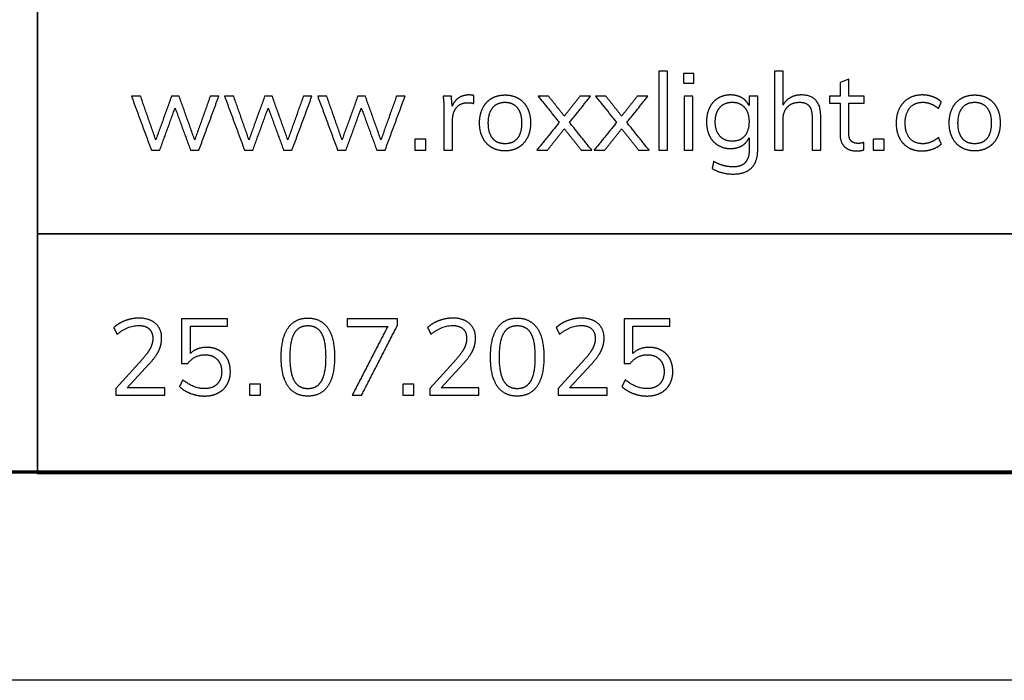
# Model space of a CAD drawing. Header units: millimetres. Extents: x 9946 to 11276, y -4769 to -3439.
# Tile 36 of 100: x 11081 to 11152, y -4769 to -4722. Entities that reach past the tile are written whole.
import ezdxf

# ---------------------------------------------------------------- set-up
doc = ezdxf.new("R2010")
doc.units = ezdxf.units.MM
doc.layers.add('ROXX NEO mini i_Fixture', color=7, linetype='Continuous', true_color=0x000000)

msp = doc.modelspace()

# ---------------------------------------------------------------- linework, layer by layer
at = {"layer": 'ROXX NEO mini i_Fixture'}
for p, q in [((11140.698, -4725.862), (11140.073, -4726.086)), ((11140.073, -4726.086), (11140.073, -4727.083)), ((11140.698, -4727.083), (11140.698, -4725.862)), ((11134.14, -4727.083), (11133.514, -4727.083)), ((11133.514, -4727.083), (11133.514, -4727.755)), ((11134.14, -4730.938), (11134.14, -4727.083)), ((11140.073, -4727.083), (11139.316, -4727.083)), ((11139.316, -4727.083), (11139.316, -4727.577)), ((11141.811, -4727.083), (11140.698, -4727.083)), ((11141.811, -4727.577), (11141.811, -4727.083)), ((11139.316, -4727.577), (11140.073, -4727.577)), ((11140.073, -4727.577), (11140.073, -4729.787)), ((11140.698, -4729.702), (11140.698, -4727.577)), ((11140.698, -4727.577), (11141.811, -4727.577)), ((11089.789, -4746.028), (11087.866, -4748.16)), ((11112.415, -4746.028), (11110.492, -4748.16)), ((11121.685, -4746.028), (11119.761, -4748.16)), ((11088.685, -4748.106), (11090.253, -4746.406)), ((11111.31, -4748.106), (11112.878, -4746.406)), ((11120.58, -4748.106), (11122.148, -4746.406)), ((11087.866, -4748.16), (11087.866, -4748.639)), ((11091.404, -4748.106), (11088.685, -4748.106)), ((11091.404, -4748.639), (11091.404, -4748.106)), ((11110.492, -4748.16), (11110.492, -4748.639)), ((11114.029, -4748.106), (11111.31, -4748.106)), ((11114.029, -4748.639), (11114.029, -4748.106)), ((11119.761, -4748.16), (11119.761, -4748.639)), ((11123.299, -4748.106), (11120.58, -4748.106)), ((11123.299, -4748.639), (11123.299, -4748.106)), ((11087.866, -4748.639), (11091.404, -4748.639)), ((11110.492, -4748.639), (11114.029, -4748.639)), ((11119.761, -4748.639), (11123.299, -4748.639))]:
    msp.add_line(p, q, dxfattribs=at)
msp.add_lwpolyline([(11275.736, -4769.188), (9945.736, -4769.188), (9945.736, -3439.188), (11275.736, -3439.188)], close=True, dxfattribs=at)
at = {"layer": 'ROXX NEO mini i_Fixture', "color": 250, "lineweight": 70, "true_color": 0x1a171b}
msp.add_lwpolyline([(11260.736, -4754.188), (9960.736, -4754.188), (9960.736, -3454.188), (11260.736, -3454.188)], close=True, dxfattribs=at)
at = {"layer": 'ROXX NEO mini i_Fixture', "color": 18, "lineweight": 35, "true_color": 0x000000}
msp.add_lwpolyline([(11260.757, -4675.623), (11082.215, -4675.623), (11082.215, -4754.285), (11260.757, -4754.285)], close=True, dxfattribs=at)
msp.add_lwpolyline([(11082.215, -4737.01), (11260.757, -4737.01)], dxfattribs=at)
at = {"layer": 'ROXX NEO mini i_Fixture'}
for points in [[(11127.628, -4725.283), (11127.315, -4725.283), (11127.002, -4725.283)], [(11127.002, -4725.283), (11127.002, -4728.126), (11127.002, -4730.968)], [(11127.628, -4730.968), (11127.628, -4728.126), (11127.628, -4725.283)], [(11128.779, -4725.438), (11128.779, -4725.793), (11128.779, -4726.148)], [(11129.544, -4725.438), (11129.162, -4725.438), (11128.779, -4725.438)], [(11129.544, -4726.148), (11129.544, -4725.793), (11129.544, -4725.438)], [(11135.971, -4725.283), (11135.658, -4725.283), (11135.345, -4725.283)], [(11135.345, -4725.283), (11135.345, -4728.126), (11135.345, -4730.968)], [(11135.971, -4727.716), (11135.971, -4726.5), (11135.971, -4725.283)], [(11128.779, -4726.148), (11129.162, -4726.148), (11129.544, -4726.148)], [(11089.652, -4727.083), (11089.323, -4727.083), (11088.995, -4727.083)], [(11088.995, -4727.083), (11089.713, -4729.026), (11090.432, -4730.968)], [(11090.749, -4730.219), (11090.2, -4728.651), (11089.652, -4727.083)], [(11091.884, -4727.083), (11091.316, -4728.651), (11090.749, -4730.219)], [(11092.433, -4727.083), (11092.158, -4727.083), (11091.884, -4727.083)], [(11093.553, -4730.227), (11092.993, -4728.655), (11092.433, -4727.083)], [(11094.673, -4727.083), (11094.113, -4728.655), (11093.553, -4730.227)], [(11093.854, -4730.968), (11094.572, -4729.026), (11095.291, -4727.083)], [(11095.291, -4727.083), (11094.982, -4727.083), (11094.673, -4727.083)], [(11096.364, -4727.083), (11096.036, -4727.083), (11095.708, -4727.083)], [(11095.708, -4727.083), (11096.426, -4729.026), (11097.145, -4730.968)], [(11097.461, -4730.219), (11096.913, -4728.651), (11096.364, -4727.083)], [(11098.597, -4727.083), (11098.029, -4728.651), (11097.461, -4730.219)], [(11099.145, -4727.083), (11098.871, -4727.083), (11098.597, -4727.083)], [(11100.265, -4730.227), (11099.705, -4728.655), (11099.145, -4727.083)], [(11101.385, -4727.083), (11100.825, -4728.655), (11100.265, -4730.227)], [(11100.567, -4730.968), (11101.285, -4729.026), (11102.003, -4727.083)], [(11102.003, -4727.083), (11101.694, -4727.083), (11101.385, -4727.083)], [(11103.077, -4727.083), (11102.749, -4727.083), (11102.421, -4727.083)], [(11102.421, -4727.083), (11103.139, -4729.026), (11103.857, -4730.968)], [(11104.174, -4730.219), (11103.626, -4728.651), (11103.077, -4727.083)], [(11105.31, -4727.083), (11104.742, -4728.651), (11104.174, -4730.219)], [(11105.858, -4727.083), (11105.584, -4727.083), (11105.31, -4727.083)], [(11106.978, -4730.227), (11106.418, -4728.655), (11105.858, -4727.083)], [(11108.098, -4727.083), (11107.538, -4728.655), (11106.978, -4730.227)], [(11107.279, -4730.968), (11107.998, -4729.026), (11108.716, -4727.083)], [(11108.716, -4727.083), (11108.407, -4727.083), (11108.098, -4727.083)], [(11112.055, -4727.083), (11111.758, -4727.083), (11111.46, -4727.083)], [(11111.46, -4727.083), (11111.522, -4727.57), (11111.522, -4728.172)], [(11112.117, -4727.801), (11112.086, -4727.442), (11112.055, -4727.083)], [(11113.685, -4727.037), (11113.523, -4726.99), (11113.33, -4726.99)], [(11113.67, -4727.608), (11113.677, -4727.322), (11113.685, -4727.037)], [(11119.069, -4727.083), (11118.691, -4727.083), (11118.312, -4727.083)], [(11118.312, -4727.083), (11119.073, -4728.025), (11119.834, -4728.968)], [(11120.197, -4728.512), (11119.633, -4727.797), (11119.069, -4727.083)], [(11121.325, -4727.083), (11120.761, -4727.797), (11120.197, -4728.512)], [(11120.575, -4728.968), (11121.333, -4728.025), (11122.09, -4727.083)], [(11122.09, -4727.083), (11121.707, -4727.083), (11121.325, -4727.083)], [(11123.202, -4727.083), (11122.823, -4727.083), (11122.445, -4727.083)], [(11122.445, -4727.083), (11123.206, -4728.025), (11123.967, -4728.968)], [(11124.33, -4728.512), (11123.766, -4727.797), (11123.202, -4727.083)], [(11125.458, -4727.083), (11124.894, -4727.797), (11124.33, -4728.512)], [(11124.708, -4728.968), (11125.465, -4728.025), (11126.222, -4727.083)], [(11126.222, -4727.083), (11125.84, -4727.083), (11125.458, -4727.083)], [(11129.467, -4727.083), (11129.154, -4727.083), (11128.841, -4727.083)], [(11128.841, -4727.083), (11128.841, -4729.026), (11128.841, -4730.968)], [(11129.467, -4730.968), (11129.467, -4729.026), (11129.467, -4727.083)], [(11138.682, -4728.527), (11138.682, -4726.99), (11137.284, -4726.99)], [(11091.034, -4730.968), (11091.587, -4729.451), (11092.139, -4727.933)], [(11092.139, -4727.933), (11092.695, -4729.451), (11093.251, -4730.968)], [(11097.747, -4730.968), (11098.299, -4729.451), (11098.852, -4727.933)], [(11098.852, -4727.933), (11099.408, -4729.451), (11099.964, -4730.968)], [(11104.46, -4730.968), (11105.012, -4729.451), (11105.565, -4727.933)], [(11105.565, -4727.933), (11106.121, -4729.451), (11106.677, -4730.968)], [(11147.172, -4727.964), (11147.276, -4727.732), (11147.38, -4727.5)], [(11111.522, -4728.172), (11111.522, -4729.57), (11111.522, -4730.968)], [(11138.057, -4728.558), (11138.057, -4729.763), (11138.057, -4730.968)], [(11138.682, -4730.968), (11138.682, -4729.748), (11138.682, -4728.527)], [(11112.148, -4730.968), (11112.148, -4729.86), (11112.148, -4728.752)], [(11119.834, -4728.968), (11119.027, -4729.968), (11118.219, -4730.968)], [(11122.175, -4730.968), (11121.375, -4729.968), (11120.575, -4728.968)], [(11123.967, -4728.968), (11123.159, -4729.968), (11122.352, -4730.968)], [(11126.307, -4730.968), (11125.508, -4729.968), (11124.708, -4728.968)], [(11135.971, -4730.968), (11135.971, -4729.856), (11135.971, -4728.744)], [(11118.984, -4730.968), (11119.591, -4730.204), (11120.197, -4729.439)], [(11120.197, -4729.439), (11120.811, -4730.204), (11121.425, -4730.968)], [(11123.117, -4730.968), (11123.723, -4730.204), (11124.33, -4729.439)], [(11124.33, -4729.439), (11124.944, -4730.204), (11125.558, -4730.968)], [(11133.522, -4730.072), (11133.522, -4730.532), (11133.522, -4730.992)], [(11147.38, -4730.52), (11147.276, -4730.289), (11147.172, -4730.057)], [(11109.419, -4730.173), (11109.419, -4730.571), (11109.419, -4730.968)], [(11110.215, -4730.173), (11109.817, -4730.173), (11109.419, -4730.173)], [(11110.215, -4730.968), (11110.215, -4730.571), (11110.215, -4730.173)], [(11141.795, -4730.945), (11141.795, -4730.679), (11141.795, -4730.412)], [(11142.46, -4730.173), (11142.46, -4730.571), (11142.46, -4730.968)], [(11143.255, -4730.173), (11142.857, -4730.173), (11142.46, -4730.173)], [(11143.255, -4730.968), (11143.255, -4730.571), (11143.255, -4730.173)], [(11090.432, -4730.968), (11090.733, -4730.968), (11091.034, -4730.968)], [(11093.251, -4730.968), (11093.553, -4730.968), (11093.854, -4730.968)], [(11097.145, -4730.968), (11097.446, -4730.968), (11097.747, -4730.968)], [(11099.964, -4730.968), (11100.265, -4730.968), (11100.567, -4730.968)], [(11103.857, -4730.968), (11104.159, -4730.968), (11104.46, -4730.968)], [(11106.677, -4730.968), (11106.978, -4730.968), (11107.279, -4730.968)], [(11109.419, -4730.968), (11109.817, -4730.968), (11110.215, -4730.968)], [(11111.522, -4730.968), (11111.835, -4730.968), (11112.148, -4730.968)], [(11118.219, -4730.968), (11118.602, -4730.968), (11118.984, -4730.968)], [(11121.425, -4730.968), (11121.8, -4730.968), (11122.175, -4730.968)], [(11122.352, -4730.968), (11122.735, -4730.968), (11123.117, -4730.968)], [(11125.558, -4730.968), (11125.933, -4730.968), (11126.307, -4730.968)], [(11127.002, -4730.968), (11127.315, -4730.968), (11127.628, -4730.968)], [(11128.841, -4730.968), (11129.154, -4730.968), (11129.467, -4730.968)], [(11135.345, -4730.968), (11135.658, -4730.968), (11135.971, -4730.968)], [(11138.057, -4730.968), (11138.369, -4730.968), (11138.682, -4730.968)], [(11142.46, -4730.968), (11142.857, -4730.968), (11143.255, -4730.968)], [(11130.965, -4731.78), (11130.911, -4732.035), (11130.857, -4732.289)], [(11095.907, -4743.139), (11094.258, -4743.139), (11092.609, -4743.139)], [(11092.609, -4743.139), (11092.609, -4744.75), (11092.609, -4746.36)], [(11095.907, -4743.664), (11095.907, -4743.402), (11095.907, -4743.139)], [(11104.533, -4743.139), (11104.533, -4743.405), (11104.533, -4743.672)], [(11108.163, -4743.139), (11106.348, -4743.139), (11104.533, -4743.139)], [(11108.163, -4743.61), (11108.163, -4743.375), (11108.163, -4743.139)], [(11127.803, -4743.139), (11126.153, -4743.139), (11124.504, -4743.139)], [(11124.504, -4743.139), (11124.504, -4744.75), (11124.504, -4746.36)], [(11127.803, -4743.664), (11127.803, -4743.402), (11127.803, -4743.139)], [(11087.719, -4743.757), (11087.839, -4744), (11087.959, -4744.244)], [(11093.242, -4745.626), (11093.242, -4744.645), (11093.242, -4743.664)], [(11093.242, -4743.664), (11094.575, -4743.664), (11095.907, -4743.664)], [(11104.533, -4743.672), (11106, -4743.672), (11107.468, -4743.672)], [(11107.468, -4743.672), (11106.186, -4746.155), (11104.903, -4748.639)], [(11105.583, -4748.639), (11106.873, -4746.125), (11108.163, -4743.61)], [(11110.345, -4743.757), (11110.465, -4744), (11110.584, -4744.244)], [(11119.614, -4743.757), (11119.734, -4744), (11119.854, -4744.244)], [(11125.138, -4745.626), (11125.138, -4744.645), (11125.138, -4743.664)], [(11125.138, -4743.664), (11126.47, -4743.664), (11127.803, -4743.664)], [(11094.409, -4745.186), (11093.698, -4745.186), (11093.242, -4745.626)], [(11126.304, -4745.186), (11125.593, -4745.186), (11125.138, -4745.626)], [(11092.609, -4746.36), (11092.829, -4746.36), (11093.049, -4746.36)], [(11124.504, -4746.36), (11124.724, -4746.36), (11124.944, -4746.36)], [(11092.694, -4747.527), (11092.574, -4747.77), (11092.454, -4748.013)], [(11124.589, -4747.527), (11124.469, -4747.77), (11124.35, -4748.013)], [(11097.506, -4747.843), (11097.506, -4748.241), (11097.506, -4748.639)], [(11098.302, -4747.843), (11097.904, -4747.843), (11097.506, -4747.843)], [(11098.302, -4748.639), (11098.302, -4748.241), (11098.302, -4747.843)], [(11108.56, -4747.843), (11108.56, -4748.241), (11108.56, -4748.639)], [(11109.356, -4747.843), (11108.958, -4747.843), (11108.56, -4747.843)], [(11109.356, -4748.639), (11109.356, -4748.241), (11109.356, -4747.843)], [(11097.506, -4748.639), (11097.904, -4748.639), (11098.302, -4748.639)], [(11104.903, -4748.639), (11105.243, -4748.639), (11105.583, -4748.639)], [(11108.56, -4748.639), (11108.958, -4748.639), (11109.356, -4748.639)]]:
    msp.add_open_spline(points, degree=2, dxfattribs=at)
for points, knots in [([(11113.33, -4726.99), (11112.913, -4726.99), (11112.588, -4727.199), (11112.264, -4727.407), (11112.117, -4727.801)], [-15, -15, -15, -14, -14, -13, -13, -13]), ([(11115.925, -4731.023), (11116.474, -4731.023), (11116.891, -4730.775), (11117.308, -4730.528), (11117.536, -4730.072), (11117.764, -4729.617), (11117.764, -4729.006), (11117.764, -4728.396), (11117.536, -4727.94), (11117.308, -4727.485), (11116.891, -4727.237), (11116.474, -4726.99), (11115.925, -4726.99), (11115.377, -4726.99), (11114.96, -4727.237), (11114.542, -4727.485), (11114.315, -4727.94), (11114.087, -4728.396), (11114.087, -4729.006), (11114.087, -4729.617), (11114.315, -4730.072), (11114.542, -4730.528), (11114.96, -4730.775), (11115.377, -4731.023), (11115.925, -4731.023)], [-12, -12, -12, -11, -11, -10, -10, -9, -9, -8, -8, -7, -7, -6, -6, -5, -5, -4, -4, -3, -3, -2, -2, -1, -1, 0, 0, 0]), ([(11133.514, -4727.755), (11133.337, -4727.392), (11132.993, -4727.191), (11132.649, -4726.99), (11132.186, -4726.99), (11131.676, -4726.99), (11131.278, -4727.23), (11130.88, -4727.469), (11130.664, -4727.91), (11130.448, -4728.35), (11130.448, -4728.921), (11130.448, -4729.493), (11130.664, -4729.933), (11130.88, -4730.374), (11131.278, -4730.613), (11131.676, -4730.853), (11132.186, -4730.853), (11132.657, -4730.853), (11133.001, -4730.648), (11133.344, -4730.443), (11133.522, -4730.072)], [-22, -22, -22, -21, -21, -20, -20, -19, -19, -18, -18, -17, -17, -16, -16, -15, -15, -14, -14, -13, -13, -12, -12, -12]), ([(11137.284, -4726.99), (11136.844, -4726.99), (11136.5, -4727.176), (11136.156, -4727.361), (11135.971, -4727.716)], [-17, -17, -17, -16, -16, -15, -15, -15]), ([(11147.38, -4727.5), (11147.141, -4727.261), (11146.774, -4727.125), (11146.407, -4726.99), (11146.013, -4726.99), (11145.441, -4726.99), (11145.013, -4727.245), (11144.584, -4727.5), (11144.352, -4727.96), (11144.12, -4728.419), (11144.12, -4729.022), (11144.12, -4729.624), (11144.348, -4730.076), (11144.576, -4730.528), (11144.997, -4730.775), (11145.418, -4731.023), (11145.982, -4731.023)], [-10, -10, -10, -9, -9, -8, -8, -7, -7, -6, -6, -5, -5, -4, -4, -3, -3, -2, -2, -2]), ([(11149.783, -4731.023), (11150.331, -4731.023), (11150.748, -4730.775), (11151.165, -4730.528), (11151.393, -4730.072), (11151.621, -4729.617), (11151.621, -4729.006), (11151.621, -4728.396), (11151.393, -4727.94), (11151.165, -4727.485), (11150.748, -4727.237), (11150.331, -4726.99), (11149.783, -4726.99), (11149.234, -4726.99), (11148.817, -4727.237), (11148.4, -4727.485), (11148.172, -4727.94), (11147.944, -4728.396), (11147.944, -4729.006), (11147.944, -4729.617), (11148.172, -4730.072), (11148.4, -4730.528), (11148.817, -4730.775), (11149.234, -4731.023), (11149.783, -4731.023)], [-12, -12, -12, -11, -11, -10, -10, -9, -9, -8, -8, -7, -7, -6, -6, -5, -5, -4, -4, -3, -3, -2, -2, -1, -1, 0, 0, 0]), ([(11112.148, -4728.752), (11112.148, -4728.249), (11112.422, -4727.898), (11112.696, -4727.546), (11113.26, -4727.546), (11113.492, -4727.546), (11113.67, -4727.608)], [-7, -7, -7, -6, -6, -5, -5, -4, -4, -4]), ([(11115.925, -4730.505), (11116.505, -4730.505), (11116.814, -4730.123), (11117.123, -4729.74), (11117.123, -4729.006), (11117.123, -4728.296), (11116.806, -4727.906), (11116.489, -4727.516), (11115.925, -4727.516), (11115.354, -4727.516), (11115.037, -4727.906), (11114.72, -4728.296), (11114.72, -4729.006), (11114.72, -4729.74), (11115.033, -4730.123), (11115.346, -4730.505), (11115.925, -4730.505)], [0, 0, 0, 1, 1, 2, 2, 3, 3, 4, 4, 5, 5, 6, 6, 7, 7, 8, 8, 8]), ([(11132.309, -4730.327), (11132.873, -4730.327), (11133.194, -4729.953), (11133.514, -4729.578), (11133.514, -4728.921), (11133.514, -4728.265), (11133.194, -4727.89), (11132.873, -4727.516), (11132.309, -4727.516), (11131.738, -4727.516), (11131.409, -4727.89), (11131.081, -4728.265), (11131.081, -4728.921), (11131.081, -4729.578), (11131.409, -4729.953), (11131.738, -4730.327), (11132.309, -4730.327)], [0, 0, 0, 1, 1, 2, 2, 3, 3, 4, 4, 5, 5, 6, 6, 7, 7, 8, 8, 8]), ([(11135.971, -4728.744), (11135.971, -4728.18), (11136.295, -4727.848), (11136.62, -4727.516), (11137.16, -4727.516), (11137.624, -4727.516), (11137.84, -4727.767), (11138.057, -4728.018), (11138.057, -4728.558)], [-10, -10, -10, -9, -9, -8, -8, -7, -7, -6, -6, -6]), ([(11147.172, -4730.057), (11146.878, -4730.289), (11146.604, -4730.397), (11146.33, -4730.505), (11146.044, -4730.505), (11145.441, -4730.505), (11145.105, -4730.115), (11144.769, -4729.725), (11144.769, -4729.022), (11144.769, -4728.311), (11145.109, -4727.913), (11145.449, -4727.516), (11146.044, -4727.516), (11146.33, -4727.516), (11146.604, -4727.624), (11146.878, -4727.732), (11147.172, -4727.964)], [-19, -19, -19, -18, -18, -17, -17, -16, -16, -15, -15, -14, -14, -13, -13, -12, -12, -11, -11, -11]), ([(11149.783, -4730.505), (11150.362, -4730.505), (11150.671, -4730.123), (11150.98, -4729.74), (11150.98, -4729.006), (11150.98, -4728.296), (11150.663, -4727.906), (11150.347, -4727.516), (11149.783, -4727.516), (11149.211, -4727.516), (11148.894, -4727.906), (11148.578, -4728.296), (11148.578, -4729.006), (11148.578, -4729.74), (11148.89, -4730.123), (11149.203, -4730.505), (11149.783, -4730.505)], [0, 0, 0, 1, 1, 2, 2, 3, 3, 4, 4, 5, 5, 6, 6, 7, 7, 8, 8, 8]), ([(11140.073, -4729.787), (11140.073, -4730.397), (11140.386, -4730.71), (11140.698, -4731.023), (11141.255, -4731.023), (11141.556, -4731.023), (11141.795, -4730.945)], [-21, -21, -21, -20, -20, -19, -19, -18, -18, -18]), ([(11141.795, -4730.412), (11141.594, -4730.482), (11141.378, -4730.482), (11141.054, -4730.482), (11140.876, -4730.308), (11140.698, -4730.134), (11140.698, -4729.702)], [-17, -17, -17, -16, -16, -15, -15, -14, -14, -14]), ([(11145.982, -4731.023), (11146.384, -4731.023), (11146.758, -4730.887), (11147.133, -4730.752), (11147.38, -4730.52)], [-22, -22, -22, -21, -21, -20, -20, -20]), ([(11130.857, -4732.289), (11131.498, -4732.691), (11132.387, -4732.691), (11133.252, -4732.691), (11133.696, -4732.247), (11134.14, -4731.803), (11134.14, -4730.938)], [-6, -6, -6, -5, -5, -4, -4, -3, -3, -3]), ([(11133.522, -4730.992), (11133.522, -4731.579), (11133.236, -4731.876), (11132.95, -4732.174), (11132.387, -4732.174), (11131.993, -4732.174), (11131.664, -4732.081), (11131.336, -4731.988), (11130.965, -4731.78)], [-11, -11, -11, -10, -10, -9, -9, -8, -8, -7, -7, -7]), ([(11090.253, -4746.406), (11090.747, -4745.866), (11090.96, -4745.429), (11091.172, -4744.993), (11091.172, -4744.522), (11091.172, -4743.857), (11090.732, -4743.467), (11090.292, -4743.077), (11089.535, -4743.077), (11089.032, -4743.077), (11088.538, -4743.263), (11088.044, -4743.448), (11087.719, -4743.757)], [-24, -24, -24, -23, -23, -22, -22, -21, -21, -20, -20, -19, -19, -18, -18, -18]), ([(11101.713, -4748.701), (11102.656, -4748.701), (11103.146, -4747.982), (11103.637, -4747.264), (11103.637, -4745.881), (11103.637, -4744.506), (11103.146, -4743.792), (11102.656, -4743.077), (11101.713, -4743.077), (11100.771, -4743.077), (11100.28, -4743.792), (11099.79, -4744.506), (11099.79, -4745.889), (11099.79, -4747.272), (11100.28, -4747.986), (11100.771, -4748.701), (11101.713, -4748.701)], [-8, -8, -8, -7, -7, -6, -6, -5, -5, -4, -4, -3, -3, -2, -2, -1, -1, 0, 0, 0]), ([(11112.878, -4746.406), (11113.373, -4745.866), (11113.585, -4745.429), (11113.798, -4744.993), (11113.798, -4744.522), (11113.798, -4743.857), (11113.357, -4743.467), (11112.917, -4743.077), (11112.16, -4743.077), (11111.658, -4743.077), (11111.164, -4743.263), (11110.669, -4743.448), (11110.345, -4743.757)], [-24, -24, -24, -23, -23, -22, -22, -21, -21, -20, -20, -19, -19, -18, -18, -18]), ([(11116.803, -4748.701), (11117.745, -4748.701), (11118.236, -4747.982), (11118.726, -4747.264), (11118.726, -4745.881), (11118.726, -4744.506), (11118.236, -4743.792), (11117.745, -4743.077), (11116.803, -4743.077), (11115.86, -4743.077), (11115.37, -4743.792), (11114.879, -4744.506), (11114.879, -4745.889), (11114.879, -4747.272), (11115.37, -4747.986), (11115.86, -4748.701), (11116.803, -4748.701)], [-8, -8, -8, -7, -7, -6, -6, -5, -5, -4, -4, -3, -3, -2, -2, -1, -1, 0, 0, 0]), ([(11122.148, -4746.406), (11122.643, -4745.866), (11122.855, -4745.429), (11123.067, -4744.993), (11123.067, -4744.522), (11123.067, -4743.857), (11122.627, -4743.467), (11122.187, -4743.077), (11121.43, -4743.077), (11120.928, -4743.077), (11120.433, -4743.263), (11119.939, -4743.448), (11119.614, -4743.757)], [-24, -24, -24, -23, -23, -22, -22, -21, -21, -20, -20, -19, -19, -18, -18, -18]), ([(11087.959, -4744.244), (11088.731, -4743.61), (11089.519, -4743.61), (11090.006, -4743.61), (11090.268, -4743.853), (11090.531, -4744.097), (11090.531, -4744.553), (11090.531, -4744.9), (11090.353, -4745.248), (11090.176, -4745.595), (11089.789, -4746.028)], [-17, -17, -17, -16, -16, -15, -15, -14, -14, -13, -13, -12, -12, -12]), ([(11101.713, -4748.168), (11102.37, -4748.168), (11102.683, -4747.612), (11102.995, -4747.055), (11102.995, -4745.881), (11102.995, -4744.715), (11102.686, -4744.166), (11102.377, -4743.618), (11101.713, -4743.618), (11101.057, -4743.618), (11100.744, -4744.166), (11100.431, -4744.715), (11100.431, -4745.881), (11100.431, -4747.048), (11100.744, -4747.608), (11101.057, -4748.168), (11101.713, -4748.168)], [0, 0, 0, 1, 1, 2, 2, 3, 3, 4, 4, 5, 5, 6, 6, 7, 7, 8, 8, 8]), ([(11110.584, -4744.244), (11111.357, -4743.61), (11112.145, -4743.61), (11112.631, -4743.61), (11112.894, -4743.853), (11113.157, -4744.097), (11113.157, -4744.553), (11113.157, -4744.9), (11112.979, -4745.248), (11112.801, -4745.595), (11112.415, -4746.028)], [-17, -17, -17, -16, -16, -15, -15, -14, -14, -13, -13, -12, -12, -12]), ([(11116.803, -4748.168), (11117.459, -4748.168), (11117.772, -4747.612), (11118.085, -4747.055), (11118.085, -4745.881), (11118.085, -4744.715), (11117.776, -4744.166), (11117.467, -4743.618), (11116.803, -4743.618), (11116.146, -4743.618), (11115.833, -4744.166), (11115.52, -4744.715), (11115.52, -4745.881), (11115.52, -4747.048), (11115.833, -4747.608), (11116.146, -4748.168), (11116.803, -4748.168)], [0, 0, 0, 1, 1, 2, 2, 3, 3, 4, 4, 5, 5, 6, 6, 7, 7, 8, 8, 8]), ([(11119.854, -4744.244), (11120.626, -4743.61), (11121.414, -4743.61), (11121.901, -4743.61), (11122.164, -4743.853), (11122.426, -4744.097), (11122.426, -4744.553), (11122.426, -4744.9), (11122.249, -4745.248), (11122.071, -4745.595), (11121.685, -4746.028)], [-17, -17, -17, -16, -16, -15, -15, -14, -14, -13, -13, -12, -12, -12]), ([(11092.454, -4748.013), (11092.787, -4748.33), (11093.273, -4748.511), (11093.76, -4748.693), (11094.262, -4748.693), (11094.826, -4748.693), (11095.247, -4748.473), (11095.668, -4748.253), (11095.896, -4747.851), (11096.124, -4747.449), (11096.124, -4746.932), (11096.124, -4746.414), (11095.915, -4746.02), (11095.707, -4745.626), (11095.316, -4745.406), (11094.926, -4745.186), (11094.409, -4745.186)], [-9, -9, -9, -8, -8, -7, -7, -6, -6, -5, -5, -4, -4, -3, -3, -2, -2, -1, -1, -1]), ([(11124.35, -4748.013), (11124.682, -4748.33), (11125.169, -4748.511), (11125.655, -4748.693), (11126.157, -4748.693), (11126.721, -4748.693), (11127.142, -4748.473), (11127.563, -4748.253), (11127.791, -4747.851), (11128.019, -4747.449), (11128.019, -4746.932), (11128.019, -4746.414), (11127.81, -4746.02), (11127.602, -4745.626), (11127.212, -4745.406), (11126.822, -4745.186), (11126.304, -4745.186)], [-9, -9, -9, -8, -8, -7, -7, -6, -6, -5, -5, -4, -4, -3, -3, -2, -2, -1, -1, -1]), ([(11093.049, -4746.36), (11093.52, -4745.719), (11094.308, -4745.719), (11094.849, -4745.719), (11095.174, -4746.055), (11095.498, -4746.391), (11095.498, -4746.939), (11095.498, -4747.503), (11095.17, -4747.832), (11094.841, -4748.16), (11094.262, -4748.16), (11093.459, -4748.16), (11092.694, -4747.527)], [-16, -16, -16, -15, -15, -14, -14, -13, -13, -12, -12, -11, -11, -10, -10, -10]), ([(11124.944, -4746.36), (11125.416, -4745.719), (11126.204, -4745.719), (11126.744, -4745.719), (11127.069, -4746.055), (11127.393, -4746.391), (11127.393, -4746.939), (11127.393, -4747.503), (11127.065, -4747.832), (11126.737, -4748.16), (11126.157, -4748.16), (11125.354, -4748.16), (11124.589, -4747.527)], [-16, -16, -16, -15, -15, -14, -14, -13, -13, -12, -12, -11, -11, -10, -10, -10])]:
    msp.add_open_spline(points, degree=2, knots=knots, dxfattribs=at)

doc.saveas('drawing.dxf')
